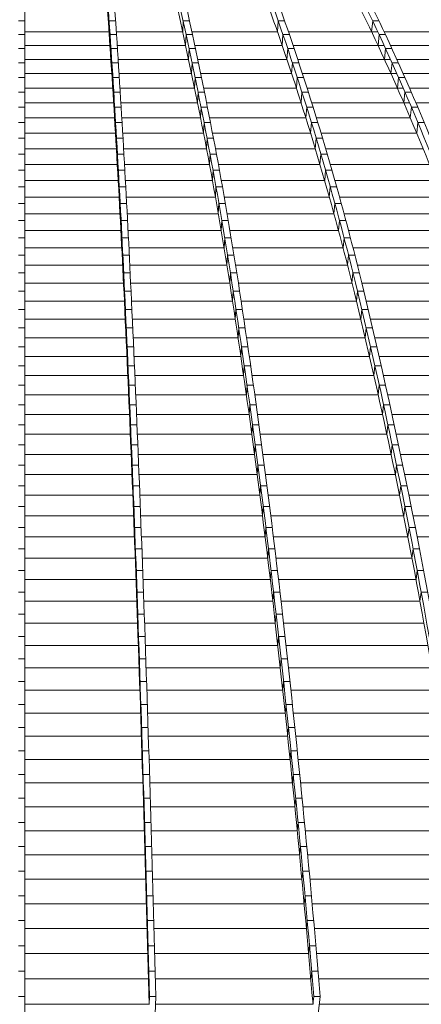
# Model space of a CAD drawing. Header units: millimetres. Extents: x 98865 to 469195, y -12752 to 43452.
# Tile 43 of 98: x 287261 to 289999, y 29905 to 36623. Entities that reach past the tile are written whole.
import ezdxf

# ---------------------------------------------------------------- set-up
doc = ezdxf.new("R2010")
doc.units = ezdxf.units.MM
doc.header["$LTSCALE"] = 0.05
doc.layers.get('0').update_dxf_attribs({"lineweight": 0})

# ---------------------------------------------------------------- blocks, each defined once
blk = doc.blocks.new('fjhhjhjj')
at = {"elevation": -8576.5}
for points in [[(67106.9, 15553.2), (67106.9, 24280.2)], [(67084.9, 22330.6), (67062.9, 22330.6)], [(67084.9, 22330.6), (67106.9, 22330.6)], [(67680.5, 22256.4), (67681.5, 22330.6)], [(67681.5, 22330.6), (67725.5, 22330.6)], [(68185.4, 22330.6), (68182.8, 22256.4)], [(68185.4, 22330.6), (68229.2, 22330.6)], [(68834.6, 22330.6), (68829.5, 22256.4)], [(68834.6, 22330.6), (68878.1, 22330.6)], [(69477.9, 22330.6), (69470.8, 22256.4)], [(69477.9, 22330.6), (69520.9, 22330.6)], [(67106.9, 22256.4), (67680.5, 22256.4)], [(67730.4, 22256.4), (68182.8, 22256.4)], [(68245.2, 22256.4), (68829.5, 22256.4)], [(68903.5, 22256.4), (69512.7, 22256.4)], [(69555.7, 22256.4), (69959.6, 22256.4)], [(67084.9, 22237.1), (67062.9, 22237.1)], [(67084.9, 22237.1), (67106.9, 22237.1)], [(67687.7, 22237.1), (67686.7, 22163.2)], [(67687.7, 22237.1), (67731.7, 22237.1)], [(68205.5, 22237.1), (68202.2, 22163.2)], [(68205.5, 22237.1), (68249.3, 22237.1)], [(68866.5, 22237.1), (68861.2, 22163.2)], [(68866.5, 22237.1), (68910, 22237.1)], [(69521.6, 22237.1), (69514.4, 22163.2)], [(69521.6, 22237.1), (69564.6, 22237.1)], [(67084.9, 22141.8), (67062.9, 22141.8)], [(67084.9, 22141.8), (67106.9, 22141.8)], [(67106.9, 22163.2), (67686.7, 22163.2)], [(67692.9, 22068.3), (67694, 22141.8)], [(67694, 22141.8), (67737.9, 22141.8)], [(67736.5, 22163.2), (68202.2, 22163.2)], [(68225.9, 22141.8), (68222.5, 22068.3)], [(68225.9, 22141.8), (68269.7, 22141.8)], [(68265.2, 22163.2), (68861.2, 22163.2)], [(68898.8, 22141.8), (68893.4, 22068.3)], [(68898.8, 22141.8), (68942.2, 22141.8)], [(68935, 22163.2), (69555.8, 22163.2)], [(69565.6, 22141.8), (69558.2, 22068.3)], [(69565.6, 22141.8), (69608.6, 22141.8)], [(69598.8, 22163.2), (70017.1, 22163.2)], [(67084.9, 22044.7), (67062.9, 22044.7)], [(67084.9, 22044.7), (67106.9, 22044.7)], [(67106.9, 22068.3), (67692.9, 22068.3)], [(67699.2, 21971.4), (67700.3, 22044.7)], [(67700.3, 22044.7), (67744.2, 22044.7)], [(67742.7, 22068.3), (68222.5, 22068.3)], [(68246.4, 22044.7), (68242.9, 21971.4)], [(68246.4, 22044.7), (68290.2, 22044.7)], [(68285.3, 22068.3), (68893.4, 22068.3)], [(68931.1, 22044.7), (68925.6, 21971.4)], [(68931.1, 22044.7), (68974.5, 22044.7)], [(68966.8, 22068.3), (69599, 22068.3)], [(69609.7, 22044.7), (69602.2, 21971.4)], [(69609.7, 22044.7), (69652.7, 22044.7)], [(69642, 22068.3), (70074.8, 22068.3)], [(67106.9, 21971.4), (67699.2, 21971.4)], [(67748.9, 21971.4), (68242.9, 21971.4)], [(68305.4, 21971.4), (68925.6, 21971.4)], [(68998.5, 21971.4), (69642.4, 21971.4)], [(69685.4, 21971.4), (70132.5, 21971.4)], [(67084.9, 21945.6), (67062.9, 21945.6)], [(67084.9, 21945.6), (67106.9, 21945.6)], [(67705.5, 21872.7), (67706.6, 21945.6)], [(67706.6, 21945.6), (67750.6, 21945.6)], [(68266.9, 21945.6), (68263.4, 21872.7)], [(68266.9, 21945.6), (68310.7, 21945.6)], [(68963.4, 21945.6), (68957.8, 21872.7)], [(68963.4, 21945.6), (69006.9, 21945.6)], [(69653.8, 21945.6), (69646.2, 21872.7)], [(69653.8, 21945.6), (69696.8, 21945.6)], [(67084.9, 21844.7), (67062.9, 21844.7)], [(67084.9, 21844.7), (67106.9, 21844.7)], [(67106.9, 21872.7), (67705.6, 21872.7)], [(67711.8, 21772), (67712.9, 21844.7)], [(67712.9, 21844.7), (67756.9, 21844.7)], [(67755.1, 21872.7), (68263.4, 21872.7)], [(68287.4, 21844.7), (68283.8, 21772)], [(68287.4, 21844.7), (68331.2, 21844.7)], [(68325.5, 21872.7), (68957.8, 21872.7)], [(68995.8, 21844.7), (68990.1, 21772)], [(68995.8, 21844.7), (69039.3, 21844.7)], [(69030.4, 21872.7), (69685.8, 21872.7)], [(69697.9, 21844.7), (69690.2, 21772)], [(69697.9, 21844.7), (69740.9, 21844.7)], [(69728.8, 21872.7), (70190.3, 21872.7)], [(67106.9, 21772), (67711.8, 21772)], [(67761.4, 21772), (68283.8, 21772)], [(68345.7, 21772), (68990.1, 21772)], [(69062.2, 21772), (69729.2, 21772)], [(69772.2, 21772), (70248, 21772)], [(67084.9, 21741.8), (67062.9, 21741.8)], [(67084.9, 21741.8), (67106.9, 21741.8)], [(67718.1, 21669.5), (67719.2, 21741.8)], [(67719.2, 21741.8), (67763.2, 21741.8)], [(68307.9, 21741.8), (68304.2, 21669.5)], [(68307.9, 21741.8), (68351.7, 21741.8)], [(69028.2, 21741.8), (69022.4, 21669.5)], [(69028.2, 21741.8), (69071.6, 21741.8)], [(69742, 21741.8), (69734.1, 21669.5)], [(69742, 21741.8), (69785, 21741.8)], [(67084.9, 21637.1), (67062.9, 21637.1)], [(67084.9, 21637.1), (67106.9, 21637.1)], [(67106.9, 21669.5), (67718.1, 21669.5)], [(67724.4, 21565.2), (67725.5, 21637.1)], [(67725.5, 21637.1), (67769.5, 21637.1)], [(67767.6, 21669.5), (68304.2, 21669.5)], [(68328.4, 21637.1), (68324.7, 21565.2)], [(68328.4, 21637.1), (68372.2, 21637.1)], [(68365.9, 21669.5), (69022.4, 21669.5)], [(69060.5, 21637.1), (69054.6, 21565.2)], [(69060.5, 21637.1), (69104, 21637.1)], [(69094, 21669.5), (69736.1, 21669.5)], [(69786, 21637.1), (69778, 21565.2)], [(69786, 21637.1), (69829, 21637.1)], [(67084.9, 21530.6), (67062.9, 21530.6)], [(67084.9, 21530.6), (67106.9, 21530.6)], [(67106.9, 21565.2), (67724.4, 21565.2)], [(67730.7, 21458.9), (67731.8, 21530.6)], [(67731.8, 21530.6), (67775.8, 21530.6)], [(67773.8, 21565.2), (68324.7, 21565.2)], [(68348.8, 21530.6), (68345, 21458.9)], [(68348.8, 21530.6), (68392.6, 21530.6)], [(68386, 21565.2), (69054.6, 21565.2)], [(69092.7, 21530.6), (69086.7, 21458.9)], [(69092.7, 21530.6), (69136.2, 21530.6)], [(69125.8, 21565.2), (69779.8, 21565.2)], [(67106.9, 21458.9), (67730.7, 21458.9)], [(67780, 21458.9), (68345, 21458.9)], [(68406.1, 21458.9), (69086.7, 21458.9)], [(69157.5, 21458.9), (69823.4, 21458.9)], [(67084.9, 21422.1), (67062.9, 21422.1)], [(67084.9, 21422.1), (67106.9, 21422.1)], [(67738.1, 21422.1), (67736.9, 21350.8)], [(67738.1, 21422.1), (67782.1, 21422.1)], [(68369.2, 21422.1), (68365.3, 21350.8)], [(68369.2, 21422.1), (68412.9, 21422.1)], [(69124.8, 21422.1), (69118.7, 21350.8)], [(69124.8, 21422.1), (69168.3, 21422.1)], [(67084.9, 21311.7), (67062.9, 21311.7)], [(67084.9, 21311.7), (67106.9, 21311.7)], [(67106.9, 21350.8), (67736.9, 21350.8)], [(67743.1, 21240.8), (67744.3, 21311.7)], [(67744.3, 21311.7), (67788.3, 21311.7)], [(67786.1, 21350.8), (68365.3, 21350.8)], [(68389.4, 21311.7), (68386.2, 21240.8)], [(68389.4, 21311.7), (68433.2, 21311.7)], [(68426.1, 21350.8), (69118.7, 21350.8)], [(69156.8, 21311.7), (69150.6, 21240.8)], [(69156.8, 21311.7), (69200.3, 21311.7)], [(69189, 21350.8), (69901.9, 21350.8)], [(67106.9, 21240.8), (67743.1, 21240.8)], [(67792.3, 21240.8), (68386.2, 21240.8)], [(68446, 21240.8), (69150.6, 21240.8)], [(69220.4, 21240.8), (69944.7, 21240.8)], [(67084.9, 21199.4), (67062.9, 21199.4)], [(67084.9, 21199.4), (67106.9, 21199.4)], [(67749.3, 21128.8), (67750.5, 21199.4)], [(67750.5, 21199.4), (67794.5, 21199.4)], [(68409.6, 21199.4), (68406.2, 21128.8)], [(68409.6, 21199.4), (68453.4, 21199.4)], [(69188.6, 21199.4), (69182.3, 21128.8)], [(69188.6, 21199.4), (69232.1, 21199.4)], [(67106.9, 21128.8), (67749.3, 21128.8)], [(67798.4, 21128.8), (68406.2, 21128.8)], [(68465.8, 21128.8), (69182.3, 21128.8)], [(69251.7, 21128.8), (69987.2, 21128.8)], [(67084.9, 21085.3), (67062.9, 21085.3)], [(67084.9, 21085.3), (67106.9, 21085.3)], [(67755.5, 21015.1), (67756.7, 21085.3)], [(67756.7, 21085.3), (67800.7, 21085.3)], [(68429.6, 21085.3), (68425.6, 21015.1)], [(68429.6, 21085.3), (68473.4, 21085.3)], [(69220.2, 21085.3), (69213.8, 21015.1)], [(69220.2, 21085.3), (69263.6, 21085.3)], [(67084.9, 20969.4), (67062.9, 20969.4)], [(67084.9, 20969.4), (67106.9, 20969.4)], [(67106.9, 21015.1), (67755.5, 21015.1)], [(67761.6, 20899.5), (67762.8, 20969.4)], [(67762.8, 20969.4), (67806.8, 20969.4)], [(67804.4, 21015.1), (68426.1, 21015.1)], [(68449.5, 20969.4), (68445.9, 20899.5)], [(68449.5, 20969.4), (68493.3, 20969.4)], [(68485.5, 21015.1), (69213.8, 21015.1)], [(69251.5, 20969.4), (69245, 20899.5)], [(69251.5, 20969.4), (69294.9, 20969.4)], [(69282.7, 21015.1), (70029.5, 21015.1)], [(67106.9, 20899.5), (67761.6, 20899.5)], [(67810.4, 20899.5), (68445.9, 20899.5)], [(68505, 20899.5), (69245, 20899.5)], [(69313.4, 20899.5), (70071.4, 20899.5)], [(67084.9, 20851.6), (67062.9, 20851.6)], [(67084.9, 20851.6), (67106.9, 20851.6)], [(67767.6, 20782.2), (67768.9, 20851.6)], [(67768.9, 20851.6), (67812.9, 20851.6)], [(68469.1, 20851.6), (68465.4, 20782.2)], [(68469.1, 20851.6), (68512.9, 20851.6)], [(69282.5, 20851.6), (69275.9, 20782.2)], [(69282.5, 20851.6), (69326, 20851.6)], [(67106.9, 20782.2), (67772.4, 20782.2)], [(67816.4, 20782.2), (68465.4, 20782.2)], [(68524.3, 20782.2), (69275.9, 20782.2)], [(69343.9, 20782.2), (70112.9, 20782.2)], [(67084.9, 20732.1), (67062.9, 20732.1)], [(67084.9, 20732.1), (67106.9, 20732.1)], [(67773.6, 20663), (67774.9, 20732.1)], [(67774.9, 20732.1), (67818.8, 20732.1)], [(68488.6, 20732.1), (68484.7, 20663)], [(68488.6, 20732.1), (68532.3, 20732.1)], [(69313.2, 20732.1), (69306.5, 20663)], [(69313.2, 20732.1), (69356.7, 20732.1)], [(67106.9, 20663), (67773.6, 20663)], [(67822.2, 20663), (68484.7, 20663)], [(68543.3, 20663), (69307.1, 20663)], [(69374, 20663), (70154, 20663)], [(67084.9, 20610.7), (67062.9, 20610.7)], [(67084.9, 20610.7), (67106.9, 20610.7)], [(67779.5, 20542), (67780.8, 20610.7)], [(67780.8, 20610.7), (67824.8, 20610.7)], [(68507.8, 20610.7), (68503.4, 20542)], [(68507.8, 20610.7), (68551.5, 20610.7)], [(69343.5, 20610.7), (69336.7, 20542)], [(69343.5, 20610.7), (69387, 20610.7)], [(67106.9, 20542), (67779.5, 20542)], [(67828, 20542), (68503.4, 20542)], [(68562.2, 20542), (69337.3, 20542)], [(69403.8, 20542), (70194.6, 20542)], [(67084.9, 20487.6), (67062.9, 20487.6)], [(67084.9, 20487.6), (67106.9, 20487.6)], [(67785.3, 20419.3), (67786.6, 20487.6)], [(67786.6, 20487.6), (67830.6, 20487.6)], [(68526.7, 20487.6), (68522.3, 20419.3)], [(68526.7, 20487.6), (68570.5, 20487.6)], [(69373.5, 20487.6), (69366.5, 20419.3)], [(69373.5, 20487.6), (69416.9, 20487.6)], [(67084.9, 20362.5), (67062.9, 20362.5)], [(67084.9, 20362.5), (67106.9, 20362.5)], [(67106.9, 20419.3), (67785.3, 20419.3)], [(67791.1, 20294.6), (67792.5, 20362.5)], [(67792.5, 20362.5), (67836.4, 20362.5)], [(67833.8, 20419.3), (68522.3, 20419.3)], [(68545.7, 20362.5), (68541.3, 20294.6)], [(68545.7, 20362.5), (68589.5, 20362.5)], [(68580.9, 20419.3), (69367.1, 20419.3)], [(69403.5, 20362.5), (69396.5, 20294.6)], [(69403.5, 20362.5), (69446.7, 20362.5)], [(69433.2, 20419.3), (70235, 20419.3)], [(67106.9, 20294.6), (67791.1, 20294.6)], [(67839.6, 20294.6), (68541.3, 20294.6)], [(68599.7, 20294.6), (69396.9, 20294.6)], [(69462.6, 20294.6), (70275.5, 20294.6)], [(67084.9, 20235.7), (67062.9, 20235.7)], [(67084.9, 20235.7), (67106.9, 20235.7)], [(67796.9, 20168.2), (67798.3, 20235.7)], [(67798.3, 20235.7), (67842.3, 20235.7)], [(68564.7, 20235.7), (68560.2, 20168.2)], [(68564.7, 20235.7), (68608.5, 20235.7)], [(69426.3, 20168.2), (69433.4, 20235.7)], [(69433.4, 20235.7), (69476.4, 20235.7)], [(67106.9, 20168.2), (67796.9, 20168.2)], [(67845.4, 20168.2), (68560.2, 20168.2)], [(68618.4, 20168.2), (69426.3, 20168.2)], [(69492.1, 20168.2), (70315.8, 20168.2)], [(67084.9, 20107.1), (67062.9, 20107.1)], [(67084.9, 20107.1), (67106.9, 20107.1)], [(67804.1, 20107.1), (67802.7, 20040)], [(67804.1, 20107.1), (67848.1, 20107.1)], [(68583.6, 20107.1), (68579.1, 20040)], [(68583.6, 20107.1), (68627.4, 20107.1)], [(69463.3, 20107.1), (69456.1, 20040)], [(69463.3, 20107.1), (69506.2, 20107.1)], [(67106.9, 20040), (67802.7, 20040)], [(67851.1, 20040), (68579.1, 20040)], [(68637.2, 20040), (69456.1, 20040)], [(69521.5, 20040), (70356.1, 20040)], [(67084.9, 19976.7), (67062.9, 19976.7)], [(67084.9, 19976.7), (67106.9, 19976.7)], [(67809.9, 19976.7), (67808.5, 19910.1)], [(67809.9, 19976.7), (67853.9, 19976.7)], [(68602.5, 19976.7), (68597.9, 19910.1)], [(68602.5, 19976.7), (68646.3, 19976.7)], [(69493.2, 19976.7), (69485.9, 19910.1)], [(69493.2, 19976.7), (69535.8, 19976.7)], [(67106.9, 19910.1), (67808.5, 19910.1)], [(67856.9, 19910.1), (68597.9, 19910.1)], [(68655.8, 19910.1), (69485.9, 19910.1)], [(69550.9, 19910.1), (70396.3, 19910.1)], [(67084.9, 19844.6), (67062.9, 19844.6)], [(67084.9, 19844.6), (67106.9, 19844.6)], [(67815.7, 19844.6), (67814.3, 19778.4)], [(67815.7, 19844.6), (67859.7, 19844.6)], [(68621.3, 19844.6), (68616.7, 19778.4)], [(68621.3, 19844.6), (68665.1, 19844.6)], [(69522.8, 19844.6), (69515.8, 19778.4)], [(69522.8, 19844.6), (69565.5, 19844.6)], [(67106.9, 19778.4), (67814.3, 19778.4)], [(67862.6, 19778.4), (68616.7, 19778.4)], [(68674.4, 19778.4), (69515.8, 19778.4)], [(69580.2, 19778.4), (70406.2, 19778.4)], [(67084.9, 19710.8), (67062.9, 19710.8)], [(67084.9, 19710.8), (67106.9, 19710.8)], [(67821.5, 19710.8), (67820.1, 19645)], [(67821.5, 19710.8), (67865.5, 19710.8)], [(68640.1, 19710.8), (68635.3, 19645)], [(68640.1, 19710.8), (68683.8, 19710.8)], [(69552.4, 19710.8), (69545.2, 19645)], [(69552.4, 19710.8), (69595, 19710.8)], [(67106.9, 19645), (67820.1, 19645)], [(67868.3, 19645), (68635.3, 19645)], [(68692.9, 19645), (69545.2, 19645)], [(69609.4, 19645), (70446.3, 19645)], [(67084.9, 19575.3), (67062.9, 19575.3)], [(67084.9, 19575.3), (67106.9, 19575.3)], [(67827.3, 19575.3), (67825.8, 19510)], [(67827.3, 19575.3), (67871.2, 19575.3)], [(68658.7, 19575.3), (68653.9, 19510)], [(68658.7, 19575.3), (68702.5, 19575.3)], [(69581.8, 19575.3), (69574.5, 19510)], [(69581.8, 19575.3), (69624.5, 19575.3)], [(67106.9, 19510), (67825.8, 19510)], [(67874, 19510), (68653.9, 19510)], [(68711.4, 19510), (69574.5, 19510)], [(69638.5, 19510), (70486.3, 19510)], [(67084.9, 19438.1), (67062.9, 19438.1)], [(67084.9, 19438.1), (67106.9, 19438.1)], [(67833, 19438.1), (67831.5, 19373.2)], [(67833, 19438.1), (67876.9, 19438.1)], [(68677.2, 19438.1), (68672.4, 19373.2)], [(68677.2, 19438.1), (68721, 19438.1)], [(69611.1, 19438.1), (69603.6, 19373.2)], [(69611.1, 19438.1), (69653.8, 19438.1)], [(67106.9, 19373.2), (67831.5, 19373.2)], [(67879.6, 19373.2), (68672.4, 19373.2)], [(68729.7, 19373.2), (69603.6, 19373.2)], [(69667.5, 19373.2), (70526, 19373.2)], [(67084.9, 19299.4), (67062.9, 19299.4)], [(67084.9, 19299.4), (67106.9, 19299.4)], [(67838.6, 19299.4), (67837.1, 19234.9)], [(67838.6, 19299.4), (67882.6, 19299.4)], [(68695.6, 19299.4), (68690.7, 19234.9)], [(68695.6, 19299.4), (68739.4, 19299.4)], [(69640.1, 19299.4), (69632.5, 19234.9)], [(69640.1, 19299.4), (69682.9, 19299.4)], [(67106.9, 19234.9), (67837.1, 19234.9)], [(67885.2, 19234.9), (68690.7, 19234.9)], [(68747.8, 19234.9), (69632.5, 19234.9)], [(69696.3, 19234.9), (70565.4, 19234.9)], [(67084.9, 19159), (67062.9, 19159)], [(67084.9, 19159), (67106.9, 19159)], [(67844.2, 19159), (67842.7, 19095)], [(67844.2, 19159), (67888.2, 19159)], [(68713.8, 19159), (68708.9, 19095)], [(68713.8, 19159), (68757.6, 19159)], [(69668.8, 19159), (69661.1, 19095)], [(69668.8, 19159), (69711.9, 19159)], [(67106.9, 19095), (67842.7, 19095)], [(67890.7, 19095), (68708.9, 19095)], [(68765.8, 19095), (69661.1, 19095)], [(69725, 19095), (70604.5, 19095)], [(67084.9, 19017), (67062.9, 19017)], [(67084.9, 19017), (67106.9, 19017)], [(67849.8, 19017), (67848.3, 18953.4)], [(67849.8, 19017), (67893.8, 19017)], [(68731.9, 19017), (68726.9, 18953.4)], [(68731.9, 19017), (68775.7, 19017)], [(69697.4, 19017), (69689.6, 18953.4)], [(69697.4, 19017), (69740.7, 19017)], [(67106.9, 18953.4), (67848.3, 18953.4)], [(67896.2, 18953.4), (68726.9, 18953.4)], [(68783.7, 18953.4), (69689.6, 18953.4)], [(69753.4, 18953.4), (70643.2, 18953.4)], [(67084.9, 18873.3), (67062.9, 18873.3)], [(67084.9, 18873.3), (67106.9, 18873.3)], [(67855.3, 18873.3), (67853.8, 18810.2)], [(67855.3, 18873.3), (67899.3, 18873.3)], [(68749.8, 18873.3), (68744.7, 18810.2)], [(68749.8, 18873.3), (68793.6, 18873.3)], [(69725.6, 18873.3), (69717.7, 18810.2)], [(69725.6, 18873.3), (69769.3, 18873.3)], [(67106.9, 18810.2), (67853.8, 18810.2)], [(67901.7, 18810.2), (68744.7, 18810.2)], [(68801.4, 18810.2), (69717.7, 18810.2)], [(69781.7, 18810.2), (70681.6, 18810.2)], [(67084.9, 18727.9), (67062.9, 18727.9)], [(67084.9, 18727.9), (67106.9, 18727.9)], [(67860.8, 18727.9), (67859.2, 18665.3)], [(67860.8, 18727.9), (67904.8, 18727.9)], [(68767.6, 18727.9), (68762.4, 18665.3)], [(68767.6, 18727.9), (68811.4, 18727.9)], [(69753.6, 18727.9), (69745.5, 18665.3)], [(69753.6, 18727.9), (69797.7, 18727.9)], [(67106.9, 18665.3), (67859.2, 18665.3)], [(67907.1, 18665.3), (68762.4, 18665.3)], [(68818.9, 18665.3), (69745.6, 18665.3)], [(67084.9, 18581), (67062.9, 18581)], [(67084.9, 18581), (67106.9, 18581)], [(67866.2, 18581), (67864.6, 18518.8)], [(67866.2, 18581), (67910.2, 18581)], [(68785.1, 18581), (68779.9, 18518.8)], [(68785.1, 18581), (68828.9, 18581)], [(69781.3, 18581), (69773.2, 18518.8)], [(69781.3, 18581), (69825.9, 18581)], [(67106.9, 18518.8), (67864.6, 18518.8)], [(67912.4, 18518.8), (68779.9, 18518.8)], [(68836.2, 18518.8), (69773.2, 18518.8)], [(67084.9, 18432.4), (67062.9, 18432.4)], [(67084.9, 18432.4), (67106.9, 18432.4)], [(67871.5, 18432.4), (67869.9, 18370.7)], [(67871.5, 18432.4), (67915.5, 18432.4)], [(68802.4, 18432.4), (68797.2, 18370.7)], [(68802.4, 18432.4), (68846.2, 18432.4)], [(69808.7, 18432.4), (69800.4, 18370.7)], [(69808.7, 18432.4), (69853.8, 18432.4)], [(67106.9, 18370.7), (67869.9, 18370.7)], [(67917.7, 18370.7), (68797.2, 18370.7)], [(68853.3, 18370.7), (69800.4, 18370.7)], [(67084.9, 18282.2), (67062.9, 18282.2)], [(67084.9, 18282.2), (67106.9, 18282.2)], [(67876.8, 18282.2), (67875.2, 18221)], [(67876.8, 18282.2), (67920.8, 18282.2)], [(68819.6, 18282.2), (68814.2, 18221)], [(68819.6, 18282.2), (68863.3, 18282.2)], [(67106.9, 18221), (67875.2, 18221)], [(67922.9, 18221), (68814.2, 18221)], [(68870.2, 18221), (69827.4, 18221)], [(67084.9, 18130.6), (67062.9, 18130.6)], [(67084.9, 18130.6), (67106.9, 18130.6)], [(67882, 18130.6), (67880.4, 18069.9)], [(67882, 18130.6), (67926, 18130.6)], [(68836.6, 18130.6), (68831.2, 18069.9)], [(68836.6, 18130.6), (68880.4, 18130.6)], [(67106.9, 18069.9), (67880.4, 18069.9)], [(67928.1, 18069.9), (68831.2, 18069.9)], [(68887.1, 18069.9), (69854.2, 18069.9)], [(67084.9, 17977.4), (67062.9, 17977.4)], [(67084.9, 17977.4), (67106.9, 17977.4)], [(67887.3, 17977.4), (67885.6, 17917.2)], [(67887.3, 17977.4), (67931.2, 17977.4)], [(68853.5, 17977.4), (68848.1, 17917.2)], [(68853.5, 17977.4), (68897.3, 17977.4)], [(67106.9, 17917.2), (67885.6, 17917.2)], [(67933.3, 17917.2), (68848.1, 17917.2)], [(68903.9, 17917.2), (69880.8, 17917.2)], [(67084.9, 17822.7), (67062.9, 17822.7)], [(67084.9, 17822.7), (67106.9, 17822.7)], [(67892.4, 17822.7), (67890.8, 17763)], [(67892.4, 17822.7), (67936.4, 17822.7)], [(68870.4, 17822.7), (68864.9, 17763)], [(68870.4, 17822.7), (68914.2, 17822.7)], [(67106.9, 17763), (67890.8, 17763)], [(67938.4, 17763), (68864.9, 17763)], [(68920.6, 17763), (69907.3, 17763)], [(67084.9, 17666.4), (67062.9, 17666.4)], [(67084.9, 17666.4), (67106.9, 17666.4)], [(67106.9, 17607.2), (67895.9, 17607.2)], [(67897.6, 17666.4), (67895.9, 17607.2)], [(67897.6, 17666.4), (67941.6, 17666.4)], [(67943.5, 17607.2), (68881.6, 17607.2)], [(68887.2, 17666.4), (68881.6, 17607.2)], [(68887.2, 17666.4), (68930.9, 17666.4)], [(68937.2, 17607.2), (69933.7, 17607.2)], [(67084.9, 17508.6), (67062.9, 17508.6)], [(67084.9, 17508.6), (67106.9, 17508.6)], [(67902.7, 17508.6), (67901.1, 17449.9)], [(67902.7, 17508.6), (67946.7, 17508.6)], [(68903.8, 17508.6), (68898.2, 17449.9)], [(68903.8, 17508.6), (68947.6, 17508.6)], [(67106.9, 17449.9), (67901.1, 17449.9)], [(67948.6, 17449.9), (68898.2, 17449.9)], [(68953.7, 17449.9), (69959.9, 17449.9)], [(67084.9, 17349.3), (67062.9, 17349.3)], [(67084.9, 17349.3), (67106.9, 17349.3)], [(67907.8, 17349.3), (67906.1, 17291.1)], [(67907.8, 17349.3), (67951.8, 17349.3)], [(68920.3, 17349.3), (68914.7, 17291.1)], [(68920.3, 17349.3), (68964.1, 17349.3)], [(67106.9, 17291.1), (67906.1, 17291.1)], [(67953.6, 17291.1), (68914.7, 17291.1)], [(68970.1, 17291.1), (69985.9, 17291.1)], [(67084.9, 17188.4), (67062.9, 17188.4)], [(67084.9, 17188.4), (67106.9, 17188.4)], [(67912.9, 17188.4), (67911.2, 17130.8)], [(67912.9, 17188.4), (67956.9, 17188.4)], [(68936.7, 17188.4), (68931, 17130.8)], [(68936.7, 17188.4), (68980.5, 17188.4)], [(67106.9, 17130.8), (67911.2, 17130.8)], [(67958.6, 17130.8), (68931, 17130.8)], [(68986.3, 17130.8), (70011.7, 17130.8)], [(67084.9, 17026.1), (67062.9, 17026.1)], [(67084.9, 17026.1), (67106.9, 17026.1)], [(67917.9, 17026.1), (67916.1, 16968.9)], [(67917.9, 17026.1), (67961.9, 17026.1)], [(68953, 17026.1), (68947.2, 16968.9)], [(68953, 17026.1), (68996.8, 17026.1)], [(67106.9, 16968.9), (67916.2, 16968.9)], [(67963.6, 16968.9), (68947.2, 16968.9)], [(69002.4, 16968.9), (70037.2, 16968.9)], [(67084.9, 16862.1), (67062.9, 16862.1)], [(67084.9, 16862.1), (67106.9, 16862.1)], [(67106.9, 16805.4), (67921.1, 16805.4)], [(67922.9, 16862.1), (67921.1, 16805.4)], [(67922.9, 16862.1), (67966.8, 16862.1)], [(67968.5, 16805.4), (68963.3, 16805.4)], [(68969.1, 16862.1), (68963.3, 16805.4)], [(68969.1, 16862.1), (69012.9, 16862.1)], [(69018.4, 16805.4), (70062.6, 16805.4)], [(67084.9, 16696.6), (67062.9, 16696.6)], [(67084.9, 16696.6), (67106.9, 16696.6)], [(67927.8, 16696.6), (67926, 16640.5)], [(67927.8, 16696.6), (67971.8, 16696.6)], [(68985.1, 16696.6), (68979.3, 16640.5)], [(68985.1, 16696.6), (69028.9, 16696.6)], [(67106.9, 16640.5), (67926, 16640.5)], [(67973.4, 16640.5), (68979.3, 16640.5)], [(69034.2, 16640.5), (70087.7, 16640.5)], [(67084.9, 16529.6), (67062.9, 16529.6)], [(67084.9, 16529.6), (67106.9, 16529.6)], [(67932.6, 16529.6), (67930.9, 16474.1)], [(67932.6, 16529.6), (67976.6, 16529.6)], [(69000.9, 16529.6), (68995, 16474.1)], [(69000.9, 16529.6), (69044.7, 16529.6)], [(67106.9, 16474.1), (67930.9, 16474.1)], [(67978.2, 16474.1), (68995, 16474.1)], [(69049.9, 16474.1), (70112.7, 16474.1)], [(67084.9, 16361.2), (67062.9, 16361.2)], [(67084.9, 16361.2), (67106.9, 16361.2)], [(67937.5, 16361.2), (67935.7, 16306.2)], [(67937.5, 16361.2), (67981.4, 16361.2)], [(69016.6, 16361.2), (69010.6, 16306.2)], [(69016.6, 16361.2), (69060.3, 16361.2)], [(67106.9, 16306.2), (67935.7, 16306.2)], [(67983, 16306.2), (69010.6, 16306.2)], [(69065.4, 16306.2), (70137.3, 16306.2)], [(67084.9, 16191.4), (67062.9, 16191.4)], [(67084.9, 16191.4), (67106.9, 16191.4)], [(67106.9, 16136.9), (67940.4, 16136.9)], [(67942.2, 16191.4), (67940.4, 16136.9)], [(67942.2, 16191.4), (67986.2, 16191.4)], [(67987.7, 16136.9), (69026, 16136.9)], [(69032, 16191.4), (69026, 16136.9)], [(69032, 16191.4), (69075.8, 16191.4)], [(69080.7, 16136.9), (70161.6, 16136.9)], [(67084.9, 16020.2), (67062.9, 16020.2)], [(67084.9, 16020.2), (67106.9, 16020.2)], [(67946.9, 16020.2), (67945.1, 15966.3)], [(67946.9, 16020.2), (67990.9, 16020.2)], [(69047.3, 16020.2), (69041.2, 15966.2)], [(69047.3, 16020.2), (69091, 16020.2)], [(67106.9, 15966.2), (67945.1, 15966.3)], [(67992.4, 15966.2), (69041.2, 15966.2)], [(69095.8, 15966.2), (70185.6, 15966.2)], [(67084.9, 15847.5), (67062.9, 15847.5)], [(67084.9, 15847.5), (67106.9, 15847.5)], [(67106.9, 15794.1), (67949.7, 15794.2)], [(67951.6, 15847.5), (67949.7, 15794.2)], [(67951.6, 15847.5), (67995.5, 15847.5)], [(67996.9, 15794.1), (69056.3, 15794.1)], [(69062.3, 15847.5), (69056.3, 15794.1)], [(69062.3, 15847.5), (69106.1, 15847.5)], [(69110.7, 15794.1), (70209.3, 15794.1)], [(67084.9, 15673.5), (67062.9, 15673.5)], [(67084.9, 15673.5), (67106.9, 15673.5)], [(67956.1, 15673.6), (67954.2, 15618.5)], [(67956.1, 15673.6), (68000.1, 15673.5)], [(68000.1, 15673.5), (67995.8, 15553.2)], [(69077.2, 15673.5), (69070.8, 15618.5)], [(69077.2, 15673.5), (69120.9, 15673.5)], [(69120.9, 15673.5), (69107.1, 15553.2)], [(67106.9, 15620.6), (67954.2, 15620.6)], [(67998.2, 15620.6), (69071.1, 15620.6)], [(69114.9, 15620.6), (70232.7, 15620.6)]]:
    blk.add_lwpolyline(points, dxfattribs=at)
for points in [[(67462.4, 24280.2, -0.030618), (67581.9, 23497.9, -0.00958), (67687.7, 22237.1, -0.004947), (67786.6, 20487.6, -0.003122), (67876.8, 18282.2, -0.002222), (67956.1, 15673.6)], [(67517.9, 24280.2, -0.081049), (67905.9, 23497.9, -0.029098), (68249.3, 22237.1, -0.015578), (68570.5, 20487.6, -0.009975), (68863.3, 18282.2, -0.007151), (69120.9, 15673.5)], [(67712.1, 24280.2, -0.098402), (68324.5, 23497.9, -0.041567), (68866.5, 22237.1, -0.023437), (69373.5, 20487.6, -0.015346), (69835.7, 18282.2, -0.011126), (70242.3, 15673.5)], [(67755.6, 24280.2, -0.098402), (68367.9, 23497.9, -0.041567), (68910, 22237.1, -0.023437), (69416.9, 20487.6, -0.021583), (70089.8, 17026.1, -0.002477), (70285.8, 15673.5)], [(67948, 24280.2, -0.100998), (68782.7, 23497.9, -0.049884), (69521.6, 22237.1, -0.029939), (70212.6, 20487.6, -0.020184), (70842.7, 18282.2, -0.014863), (71396.9, 15673.5)], [(68002.6, 24280.2, -0.095728), (69098.8, 23497.9, -0.055208), (70068.9, 22237.1, -0.035193), (70977.3, 20487.6, -0.024559), (71803, 18282.2, -0.018916), (72530.5, 15673.5)], [(68345.9, 24280.2, -0.092351), (69555.5, 23497.9, -0.056294), (70626.3, 22237.1, -0.03774), (71627.6, 20487.6, -0.026997), (72540.8, 18282.2, -0.020557), (73344, 15673.5)], [(68387.7, 24280.2, -0.092351), (69597.4, 23497.9, -0.056293), (70668.1, 22237.1, -0.03774), (71669.5, 20487.6, -0.026996), (72582.6, 18282.2, -0.020557), (73385.8, 15673.5)], [(67462.4, 24196.8, -0.031002), (67581.2, 23420, -0.009579), (67686.7, 22163.2, -0.004947), (67785.3, 20419.3, -0.003122), (67875.2, 18221, -0.002242), (67954.2, 15620.6)], [(67712.1, 24196.8, -0.099364), (68320.9, 23420, -0.041567), (68861.2, 22163.2, -0.023437), (69366.5, 20419.3, -0.015346), (69827.3, 18221, -0.011032), (70232.7, 15620.6)], [(67948, 24196.8, -0.101926), (68777.9, 23420, -0.049884), (69514.4, 22163.2, -0.029939), (70203.1, 20419.3, -0.020184), (70831.2, 18221, -0.014712), (71383.8, 15620.6)], [(68130.4, 24193.4, -0.085302), (69056.6, 23497.9, -0.055208), (70026.7, 22237.1, -0.035295), (70934.8, 20487.6, -0.024654), (71760.8, 18282.2, -0.018916), (72488.2, 15673.5)], [(68130.4, 24193.4, -0.081809), (68825.7, 23497.9, -0.049884), (69564.6, 22237.1, -0.029939), (70255.6, 20487.6, -0.020184), (70885.7, 18282.2, -0.014863), (71439.9, 15673.5)], [(68345.9, 24196.8, -0.093111), (69548.5, 23420, -0.056297), (70615.8, 22163.2, -0.037741), (71614, 20419.3, -0.026997), (72524.2, 18221, -0.020487), (73325, 15620.6)], [(67533.9, 24182.7, -0.080586), (67862.1, 23497.9, -0.029098), (68205.5, 22237.1, -0.015578), (68526.7, 20487.6, -0.009975), (68819.6, 18282.2, -0.007151), (69077.2, 15673.5)], [(67533.9, 24182.7, -0.012481), (67625.9, 23497.9, -0.00958), (67731.7, 22237.1, -0.004947), (67830.6, 20487.6, -0.003122), (67920.8, 18282.2, -0.002222), (68000.1, 15673.5)], [(67683, 23855.7, -0.048625), (68202.2, 22163.2, -0.015577), (68522.3, 20419.3, -0.009975), (68814.2, 18221, -0.007126), (69071.1, 15620.6)], [(68466.8, 23913, -0.056808), (69050.1, 23420, -0.055211), (70017.1, 22163.2, -0.035792), (70921.2, 20419.3, -0.025088), (71745.7, 18221, -0.018758), (72471, 15620.6)]]:
    blk.add_lwpolyline(points, format="xyb", dxfattribs=at)

msp = doc.modelspace()

# ---------------------------------------------------------------- block references
msp.add_blockref('fjhhjhjj', (220189.5, 14284, -85924.7))

doc.saveas('drawing.dxf')
